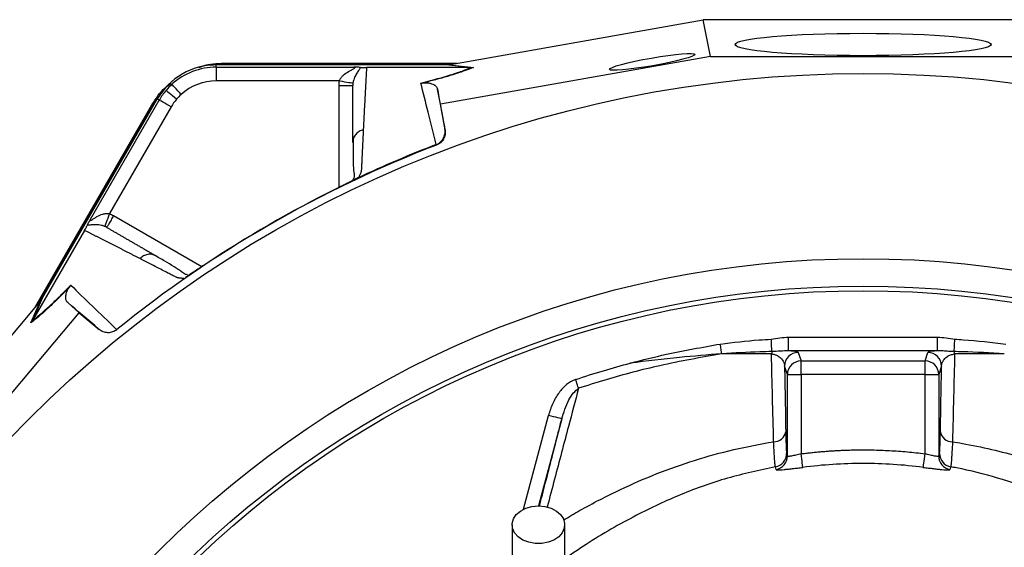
# Model space of a CAD drawing. Header units: millimetres. Extents: x 2425 to 3616, y 1752 to 4000.
# Tile 15 of 18: x 2652 to 3082, y 3770 to 4000. Entities that reach past the tile are written whole.
import ezdxf

# ---------------------------------------------------------------- set-up
doc = ezdxf.new("R2010")
doc.units = ezdxf.units.MM
doc.header["$LTSCALE"] = 2

msp = doc.modelspace()

# ---------------------------------------------------------------- linework, layer by layer
at = {"color": 7, "linetype": 'Continuous', "lineweight": 25}
for p, q in [((2840.13, 3980.86), (2950.76, 4000.44)), ((2953.97, 3984.34), (2950.76, 4000.44)), ((3090.55, 4000.44), (2950.76, 4000.44)), ((2953.97, 3984.34), (2835.81, 3963.42)), ((2953.97, 3984.34), (3087.34, 3984.34)), ((2737.75, 3979.66), (2737.75, 3980.65)), ((2838.37, 3980.65), (2737.75, 3980.65)), ((2737.75, 3979.66), (2797.88, 3979.66)), ((2741.21, 3981.38), (2843.09, 3981.38)), ((2741.21, 3981.38), (2741.21, 3980.96)), ((2741.21, 3980.96), (2840.72, 3980.96)), ((2849.06, 3979.46), (2838.37, 3980.65)), ((2839.52, 3980.75), (2850.22, 3979.56)), ((2849.04, 3979.46), (2803.47, 3979.46)), ((2849.04, 3979.46), (2849.06, 3979.46)), ((2791.62, 3973.66), (2737.75, 3973.66)), ((2835.81, 3963.42), (2834.49, 3970.04)), ((2658.65, 3874.89), (2709.58, 3963.12)), ((2660.19, 3876.73), (2709.95, 3962.91)), ((2711.95, 3965.75), (2661.64, 3878.61)), ((2682.74, 3913.19), (2712.8, 3965.26)), ((2709.58, 3963.12), (2709.95, 3962.91)), ((2712.8, 3965.26), (2711.95, 3965.75)), ((2837.79, 3952.22), (2835.81, 3963.42)), ((2718, 3962.26), (2691.06, 3915.61)), ((2837.73, 3952.46), (2837.79, 3952.22)), ((2797.62, 3947.64), (2797.47, 3946.76)), ((2834.04, 3945.57), (2833.97, 3945.84)), ((2798.94, 3930.87), (2798.79, 3930.79)), ((2680.12, 3908.25), (2657.34, 3868.78)), ((2711.44, 3897.09), (2710.6, 3897.4)), ((2724.61, 3887.96), (2724.46, 3887.87)), ((2660.58, 3877.19), (2588.31, 3791.18)), ((2656.66, 3867.8), (2660.98, 3877.67)), ((2661.64, 3878.61), (2657.32, 3868.76)), ((2677.84, 3872.22), (2672.77, 3876.67)), ((2600.64, 3780.35), (2677.84, 3872.22)), ((2677.84, 3872.22), (2686.55, 3864.9)), ((2686.55, 3864.9), (2686.37, 3865.07)), ((2693.98, 3865.02), (2694.18, 3864.82)), ((2988.1, 3855.59), (2988.1, 3861.58)), ((2988.1, 3861.58), (3053.2, 3861.58)), ((3053.2, 3855.59), (3053.2, 3861.58)), ((3053.2, 3855.59), (2988.1, 3855.59)), ((2992.31, 3854.87), (2993.55, 3851.15)), ((3047.76, 3851.15), (3049, 3854.87)), ((2993.55, 3845.16), (2993.55, 3851.15)), ((2993.55, 3851.15), (3047.76, 3851.15)), ((3047.76, 3845.16), (3047.76, 3851.15)), ((2987.55, 3845.16), (2986.31, 3848.88)), ((3054.99, 3848.88), (3053.76, 3845.16)), ((2987.55, 3809.52), (2987.55, 3845.16)), ((2987.55, 3845.16), (2993.55, 3845.16)), ((2993.55, 3845.16), (2993.55, 3810.52)), ((3047.76, 3845.16), (2993.55, 3845.16)), ((3047.76, 3810.52), (3047.76, 3845.16)), ((3047.76, 3845.16), (3053.76, 3845.16)), ((3053.76, 3845.16), (3053.76, 3809.52)), ((2987.21, 3810.72), (2987.55, 3809.52))]:
    msp.add_line(p, q, dxfattribs=at)
at = {"color": 8, "linetype": 'Continuous', "lineweight": 25}
for p, q in [((2791.47, 3927.07), (2791.47, 3971.69)), ((2692.85, 3914.75), (2731.48, 3892.45)), ((2872.06, 3786.24), (2883.07, 3827.34)), ((2888.86, 3825.79), (2878.67, 3787.73))]:
    msp.add_line(p, q, dxfattribs=at)
at = {"color": 7, "linetype": 'Continuous', "lineweight": 25, "flags": 128}
for points in [[(2736.15, 3980.6), (2736.5, 3980.65), (2741.21, 3980.96)], [(2722.39, 3967.72), (2721.62, 3968.57), (2720.88, 3969.38), (2720.19, 3970.14), (2719.59, 3970.8), (2719.08, 3971.35), (2718.7, 3971.77), (2718.46, 3972.04), (2718.36, 3972.15)], [(2791.62, 3973.66), (2792.75, 3973.49), (2793.83, 3973.32), (2794.84, 3973.16), (2795.72, 3973.02), (2796.46, 3972.91), (2797.02, 3972.82), (2797.39, 3972.76), (2797.54, 3972.74)], [(2709.95, 3962.91), (2712.57, 3966.83), (2712.79, 3967.12)], [(2720.36, 3965.61), (2719.48, 3966.35), (2718.64, 3967.06), (2717.86, 3967.72), (2717.18, 3968.3), (2716.61, 3968.79), (2716.18, 3969.15), (2715.9, 3969.39), (2715.78, 3969.49)], [(2718, 3962.26), (2717.01, 3962.83), (2716.05, 3963.38), (2715.17, 3963.89), (2714.39, 3964.34), (2713.74, 3964.72), (2713.25, 3965), (2712.93, 3965.18), (2712.8, 3965.26)], [(2691.06, 3915.61), (2690.65, 3914.55), (2690.26, 3913.52), (2689.89, 3912.57), (2689.57, 3911.73), (2689.3, 3911.04), (2689.09, 3910.51), (2688.96, 3910.16), (2688.9, 3910.02)], [(2980.78, 3855.24), (2980.76, 3855.66), (2980.73, 3856.17), (2980.7, 3856.77), (2980.67, 3857.45), (2980.63, 3858.19), (2980.59, 3858.98), (2980.55, 3859.81), (2980.51, 3860.65)], [(3060.52, 3855.24), (3060.54, 3855.66), (3060.57, 3856.17), (3060.6, 3856.77), (3060.63, 3857.45), (3060.67, 3858.19), (3060.71, 3858.98), (3060.75, 3859.81), (3060.8, 3860.65)], [(2958.87, 3854.27), (2958.8, 3854.7), (2958.73, 3855.17), (2958.65, 3855.68), (2958.56, 3856.21), (2958.47, 3856.77), (2958.38, 3857.35), (2958.29, 3857.94), (2958.19, 3858.53)], [(2896.2, 3839.19), (2896.06, 3839.6), (2895.92, 3840.03), (2895.76, 3840.49), (2895.6, 3840.97), (2895.44, 3841.47), (2895.26, 3841.99), (2895.09, 3842.51), (2894.91, 3843.04)], [(2888.86, 3825.79), (2888.74, 3825.82), (2888.39, 3825.91), (2887.85, 3826.06), (2887.13, 3826.25), (2886.26, 3826.48), (2885.26, 3826.75), (2884.19, 3827.04), (2883.07, 3827.34)], [(2994.31, 3804.59), (2994.28, 3804.77), (2994.23, 3805.16), (2994.16, 3805.74), (2994.07, 3806.48), (2993.95, 3807.36), (2993.83, 3808.35), (2993.69, 3809.42), (2993.55, 3810.52)], [(3047, 3804.59), (3047.02, 3804.77), (3047.07, 3805.16), (3047.14, 3805.74), (3047.24, 3806.48), (3047.35, 3807.36), (3047.48, 3808.35), (3047.61, 3809.42), (3047.76, 3810.52)], [(2878.65, 3787.73), (2881.51, 3787.47), (2884.19, 3786.71), (2886.52, 3785.49), (2888.36, 3783.9), (2889.59, 3782.02), (2890.13, 3779.99), (2889.95, 3777.92), (2889.06, 3775.96), (2887.51, 3774.21), (2885.41, 3772.79), (2882.89, 3771.79), (2880.09, 3771.28), (2877.21, 3771.28), (2874.42, 3771.79), (2871.89, 3772.79), (2869.79, 3774.21), (2868.25, 3775.96), (2867.36, 3777.92), (2867.18, 3779.99), (2867.72, 3782.02), (2868.94, 3783.9), (2870.78, 3785.49), (2873.11, 3786.71), (2875.79, 3787.47), (2878.65, 3787.73)]]:
    msp.add_lwpolyline(points, dxfattribs=at)
at = {"color": 7, "linetype": 'Continuous', "lineweight": 25}
for radius in [516.02, 435.02, 423, 421]:
    msp.add_circle((3020.65, 3460.86), radius, dxfattribs=at)
for centre, radius, start, end in [((2737.75, 3950.86), 29.79, 90, 150), ((2737.75, 3950.86), 28.81, 90, 132.3248), ((2737.75, 3950.86), 28.81, 132.3248, 139.6989), ((2737.75, 3950.86), 22.81, 90, 132.3248), ((2737.75, 3950.86), 28.81, 139.6989, 150), ((2737.75, 3950.86), 22.81, 132.3248, 139.6989), ((2737.75, 3950.86), 22.81, 139.6989, 150), ((3020.65, 3460.86), 519.4, 111.0565, 128.9435), ((2990.18, 3853.03), 9.65, 166.7905, 173.1869), ((2992.31, 3848.87), 6, 90.0264, 179.9039), ((3048.99, 3848.87), 6, 0.0963, 89.9735), ((3051.13, 3853.04), 9.65, 6.8129, 13.2124), ((2993.55, 3845.15), 6, 90.0261, 179.9039), ((3047.75, 3845.15), 6, 0.0961, 89.9739), ((2981.7, 3821.02), 5.23, 268.3218, 349.7583), ((3059.61, 3821.02), 5.23, 190.2398, 271.6729), ((2981.21, 3810.73), 6, 280.4624, 359.9019), ((2981.55, 3809.54), 6, 280.4469, 359.8715), ((3059.75, 3809.54), 6, 180.1285, 259.5531), ((3060.09, 3810.73), 6, 180.0982, 259.5371)]:
    msp.add_arc(centre, radius, start, end, dxfattribs=at)
for centre, major_axis, ratio in [((3020.65, 3989.59), (56, 0), 0.087489), ((2928.4, 3981.99), (18.71, 3.31), 0.089192)]:
    msp.add_ellipse(centre, major_axis=major_axis, ratio=ratio, dxfattribs=at)
for centre, major_axis, start_param, end_param in [((2837.06, 3980.86), (34.03, 5.98), 4.781806, 4.800012), ((2662.11, 3879.85), (22.19, 26.48), 4.624766, 4.642972)]:
    msp.add_ellipse(centre, major_axis=major_axis, ratio=0.015428, start_param=start_param, end_param=end_param, dxfattribs=at)
for points, knots in [([(2730.16, 3979.47), (2730.69, 3979.7), (2734.14, 3981.21), (2737.97, 3981.3), (2741.21, 3981.38)], [0, 0, 0, 0, 0.153546, 1, 1, 1, 1]), ([(2737.75, 3979.66), (2737.75, 3979.64), (2737.75, 3979.49), (2737.75, 3978.88), (2737.75, 3978.41), (2737.75, 3977.25), (2737.75, 3976.55), (2737.75, 3975.11), (2737.75, 3974.36), (2737.75, 3973.66)], [0, 0, 0, 0, 0.25, 0.25, 0.5, 0.5, 0.75, 0.75, 1, 1, 1, 1]), ([(2791.62, 3973.66), (2791.62, 3973.68), (2791.63, 3973.69), (2791.64, 3973.72), (2791.65, 3973.77), (2791.69, 3973.87), (2791.72, 3973.96), (2791.8, 3974.14), (2791.85, 3974.25), (2792.02, 3974.58), (2792.16, 3974.79), (2792.59, 3975.4), (2792.93, 3975.76), (2793.97, 3976.75), (2794.75, 3977.28), (2795.92, 3977.98), (2796.3, 3978.2), (2797.07, 3978.6), (2797.44, 3978.79), (2797.93, 3979.06), (2798.09, 3979.14), (2798.33, 3979.31), (2798.42, 3979.39), (2798.45, 3979.52), (2798.39, 3979.57), (2798.18, 3979.64), (2798.04, 3979.65), (2797.88, 3979.66)], [0, 0, 0, 0, 0.003906, 0.003906, 0.007812, 0.015625, 0.03125, 0.03125, 0.0625, 0.0625, 0.125, 0.125, 0.25, 0.25, 0.5, 0.5, 0.625, 0.625, 0.75, 0.75, 0.8125, 0.8125, 0.875, 0.875, 0.9375, 0.9375, 1, 1, 1, 1]), ([(2800.83, 3979.56), (2800.7, 3979.25), (2800.45, 3978.89), (2799.89, 3978.06), (2799.56, 3977.6), (2798.91, 3976.54), (2798.58, 3975.93), (2798.12, 3974.87), (2797.98, 3974.49), (2797.72, 3973.67), (2797.61, 3973.22), (2797.54, 3972.74)], [0, 0, 0, 0, 0.25, 0.25, 0.5, 0.5, 0.75, 0.75, 0.875, 0.875, 1, 1, 1, 1]), ([(2800.83, 3979.56), (2800.69, 3979.57), (2800.52, 3979.58), (2800.12, 3979.6), (2799.89, 3979.61), (2799.38, 3979.63), (2799.1, 3979.63), (2798.51, 3979.65), (2798.19, 3979.66), (2797.88, 3979.66)], [0, 0, 0, 0, 0.25, 0.25, 0.5, 0.5, 0.75, 0.75, 1, 1, 1, 1]), ([(2800.83, 3979.56), (2800.93, 3979.55), (2801.26, 3979.52), (2801.8, 3979.49), (2802.54, 3979.47), (2803.03, 3979.46), (2803.34, 3979.46), (2803.43, 3979.46)], [0, 0, 0, 0, 0.171794, 0.597025, 0.766213, 0.937358, 1, 1, 1, 1]), ([(2850.22, 3979.56), (2849.7, 3979.35), (2847.74, 3978.56), (2844.15, 3977.27), (2839, 3975.67), (2833.96, 3974.23), (2830.08, 3973.24), (2828.22, 3972.77)], [0, 0, 0, 0, 0.106677, 0.403092, 0.607771, 0.812344, 1, 1, 1, 1]), ([(2803.47, 3979.46), (2803.44, 3979.02), (2803.39, 3978.16), (2803.32, 3976.83), (2803.25, 3975.5), (2803.18, 3974.15), (2803.1, 3972.79), (2803.03, 3971.41), (2802.95, 3970.02), (2802.88, 3968.62), (2802.8, 3967.21), (2802.73, 3965.78), (2802.65, 3964.33), (2802.58, 3962.87), (2802.5, 3961.4), (2802.42, 3959.92), (2802.34, 3958.42), (2802.27, 3956.9), (2802.19, 3955.37), (2802.11, 3953.83), (2802.06, 3952.79), (2802.03, 3952.26)], [0, 0, 0, 0, 0.055211, 0.110128, 0.164753, 0.219086, 0.273129, 0.326884, 0.38035, 0.43353, 0.486425, 0.539036, 0.591365, 0.643413, 0.695181, 0.746671, 0.797884, 0.848822, 0.899487, 0.949879, 1, 1, 1, 1]), ([(2827.22, 3972.72), (2830.11, 3973.46), (2836, 3974.97), (2842.65, 3977.03), (2846.71, 3978.5), (2848.58, 3979.27), (2849.04, 3979.46)], [0, 0, 0, 0, 0.297915, 0.606786, 0.903165, 1, 1, 1, 1]), ([(2709.58, 3963.12), (2711.3, 3965.86), (2713.58, 3969.5), (2717.03, 3971.98), (2717.88, 3972.59)], [0, 0, 0, 0, 0.752145, 1, 1, 1, 1]), ([(2791.47, 3971.69), (2792.25, 3971.69), (2793.04, 3971.69), (2794.49, 3971.69), (2795.15, 3971.69), (2796.26, 3971.69), (2796.71, 3971.69), (2797.31, 3971.69), (2797.47, 3971.69), (2797.47, 3971.69)], [0, 0, 0, 0, 0.25, 0.25, 0.5, 0.5, 0.75, 0.75, 1, 1, 1, 1]), ([(2797.47, 3946.76), (2797.47, 3947.26), (2797.47, 3948.25), (2797.47, 3949.71), (2797.47, 3951.17), (2797.47, 3952.61), (2797.47, 3954.04), (2797.47, 3955.47), (2797.47, 3956.88), (2797.47, 3958.28), (2797.47, 3959.67), (2797.47, 3961.05), (2797.47, 3962.42), (2797.47, 3963.77), (2797.47, 3965.12), (2797.47, 3966.46), (2797.47, 3967.78), (2797.47, 3969.1), (2797.47, 3970.4), (2797.47, 3971.26), (2797.47, 3971.69)], [0, 0, 0, 0, 0.0526354, 0.1056085, 0.1589205, 0.2125726, 0.2665659, 0.3209015, 0.3755805, 0.4306039, 0.4859727, 0.541688, 0.5977508, 0.6541621, 0.7109228, 0.7680338, 0.8254961, 0.8833107, 0.9414784, 1, 1, 1, 1]), ([(2827.22, 3972.72), (2827.23, 3972.72), (2827.56, 3972.71), (2827.9, 3972.74), (2828.22, 3972.77)], [0, 0, 0, 0, 0.022143, 1, 1, 1, 1]), ([(2833.94, 3945.83), (2832.72, 3950.75), (2831.55, 3955.44), (2829.31, 3964.38), (2828.24, 3968.65), (2827.22, 3972.72)], [0, 0, 0, 0, 0.5, 0.5, 1, 1, 1, 1]), ([(2828.22, 3972.77), (2828.39, 3972.79), (2828.97, 3972.85), (2829.79, 3972.85), (2830.68, 3972.78), (2832.05, 3972.44), (2833.44, 3971.82), (2834.19, 3970.91), (2834.4, 3970.29), (2834.49, 3970.04)], [0, 0, 0, 0, 0.014356, 0.049627, 0.124372, 0.19944, 0.496383, 0.793753, 1, 1, 1, 1]), ([(2834.49, 3970.04), (2834.57, 3969.58), (2835.37, 3965.26), (2836.44, 3959.48), (2837.49, 3953.8), (2837.73, 3952.46)], [0, 0, 0, 0, 0.082091, 0.78432, 1, 1, 1, 1]), ([(2802.03, 3952.26), (2802.01, 3951.78), (2801.96, 3950.8), (2801.89, 3949.32), (2801.81, 3947.82), (2801.74, 3946.31), (2801.65, 3944.32), (2801.53, 3941.84), (2801.42, 3939.32), (2801.32, 3937.27), (2801.27, 3936.04), (2801.22, 3935.14), (2801.17, 3934.62), (2801.1, 3934.16), (2800.99, 3933.69), (2800.81, 3933.17), (2800.56, 3932.58), (2800.26, 3931.96), (2800.01, 3931.52), (2799.89, 3931.31)], [0, 0, 0, 0, 0.077777, 0.1552, 0.232272, 0.308995, 0.385372, 0.530526, 0.674474, 0.747423, 0.819615, 0.846383, 0.869761, 0.889755, 0.906383, 0.929523, 0.9528, 0.976272, 1, 1, 1, 1]), ([(2833.97, 3945.84), (2834.63, 3946.1), (2835.22, 3946.45), (2836.27, 3947.36), (2836.71, 3947.89), (2837.22, 3948.8), (2837.36, 3949.11), (2837.59, 3949.75), (2837.68, 3950.09), (2837.8, 3950.76), (2837.83, 3951.1), (2837.82, 3951.78), (2837.79, 3952.13), (2837.73, 3952.46)], [0, 0, 0, 0, 0.25, 0.25, 0.5, 0.5, 0.625, 0.625, 0.75, 0.75, 0.875, 0.875, 1, 1, 1, 1]), ([(2837.79, 3952.22), (2837.91, 3951.53), (2837.91, 3950.85), (2837.68, 3949.47), (2837.45, 3948.82), (2836.94, 3947.92), (2836.74, 3947.63), (2836.31, 3947.1), (2836.06, 3946.85), (2835.28, 3946.17), (2834.69, 3945.82), (2834.04, 3945.57)], [0, 0, 0, 0, 0.25, 0.25, 0.5, 0.5, 0.625, 0.625, 0.75, 0.75, 1, 1, 1, 1]), ([(2797.54, 3947.66), (2797.59, 3944.27), (2797.66, 3939.46), (2797.7, 3934.25), (2798.34, 3932.01), (2797.61, 3930.56), (2797.35, 3930.04)], [0, 0, 0, 0, 0.5782644, 0.8193992, 0.9352377, 1, 1, 1, 1]), ([(2798.79, 3930.79), (2798.71, 3930.75), (2798.55, 3930.66), (2798.28, 3930.52), (2798.01, 3930.38), (2797.73, 3930.23), (2797.43, 3930.07), (2797.11, 3929.91), (2796.79, 3929.75), (2796.45, 3929.57), (2796.1, 3929.39), (2795.74, 3929.21), (2795.36, 3929.02), (2794.97, 3928.82), (2794.44, 3928.56), (2793.78, 3928.23), (2792.97, 3927.82), (2792.13, 3927.41), (2791.29, 3926.98), (2790.71, 3926.7), (2790.42, 3926.56)], [0, 0, 0, 0, 0.044249, 0.088103, 0.131644, 0.174955, 0.21812, 0.261226, 0.304357, 0.347601, 0.391041, 0.434763, 0.478847, 0.523375, 0.568424, 0.654803, 0.740537, 0.826241, 0.912528, 1, 1, 1, 1]), ([(2799.89, 3931.31), (2799.82, 3931.28), (2799.68, 3931.21), (2799.48, 3931.12), (2799.29, 3931.03), (2799.11, 3930.95), (2799, 3930.9), (2798.94, 3930.87)], [0, 0, 0, 0, 0.212576, 0.416535, 0.614103, 0.807726, 1, 1, 1, 1]), ([(2682.74, 3913.19), (2682.67, 3913.04), (2682.61, 3912.91), (2682.56, 3912.7), (2682.58, 3912.62), (2682.71, 3912.58), (2682.82, 3912.62), (2683.08, 3912.74), (2683.23, 3912.83), (2683.71, 3913.13), (2684.06, 3913.36), (2684.79, 3913.82), (2685.17, 3914.05), (2686.36, 3914.7), (2687.21, 3915.11), (2688.59, 3915.52), (2689.08, 3915.63), (2689.81, 3915.7), (2690.06, 3915.71), (2690.56, 3915.69), (2690.82, 3915.66), (2691.06, 3915.61)], [0, 0, 0, 0, 0.0625, 0.0625, 0.125, 0.125, 0.1875, 0.1875, 0.25, 0.25, 0.375, 0.375, 0.5, 0.5, 0.75, 0.75, 0.875, 0.875, 0.9375, 0.9375, 1, 1, 1, 1]), ([(2681.35, 3910.57), (2681.42, 3910.71), (2681.49, 3910.86), (2681.67, 3911.21), (2681.78, 3911.42), (2682.02, 3911.87), (2682.15, 3912.11), (2682.43, 3912.63), (2682.59, 3912.91), (2682.74, 3913.19)], [0, 0, 0, 0, 0.25, 0.25, 0.5, 0.5, 0.75, 0.75, 1, 1, 1, 1]), ([(2688.9, 3910.02), (2688.45, 3910.2), (2688.02, 3910.32), (2687.17, 3910.52), (2686.77, 3910.58), (2685.62, 3910.72), (2684.93, 3910.73), (2683.68, 3910.7), (2683.12, 3910.65), (2682.12, 3910.57), (2681.69, 3910.54), (2681.35, 3910.57)], [0, 0, 0, 0, 0.125, 0.125, 0.25, 0.25, 0.5, 0.5, 0.75, 0.75, 1, 1, 1, 1]), ([(2692.85, 3914.75), (2692.46, 3914.07), (2692.07, 3913.39), (2691.34, 3912.14), (2691.01, 3911.56), (2690.45, 3910.6), (2690.23, 3910.21), (2689.93, 3909.69), (2689.85, 3909.56), (2689.85, 3909.56)], [0, 0, 0, 0, 0.25, 0.25, 0.5, 0.5, 0.75, 0.75, 1, 1, 1, 1]), ([(2680.12, 3908.25), (2680.29, 3908.54), (2680.45, 3908.83), (2680.71, 3909.31), (2680.82, 3909.51), (2681.01, 3909.87), (2681.09, 3910.03), (2681.23, 3910.32), (2681.29, 3910.45), (2681.35, 3910.57)], [0, 0, 0, 0, 0.25, 0.25, 0.5, 0.5, 0.75, 0.75, 1, 1, 1, 1]), ([(2704.39, 3895.89), (2703.97, 3896.1), (2703.13, 3896.54), (2701.88, 3897.17), (2700.65, 3897.81), (2699.42, 3898.43), (2698.2, 3899.05), (2697, 3899.67), (2695.8, 3900.28), (2694.62, 3900.88), (2693.45, 3901.48), (2692.28, 3902.07), (2691.13, 3902.66), (2689.98, 3903.24), (2688.85, 3903.82), (2687.72, 3904.39), (2686.61, 3904.96), (2685.5, 3905.52), (2684.4, 3906.07), (2683.32, 3906.63), (2682.24, 3907.17), (2681.17, 3907.71), (2680.47, 3908.07), (2680.12, 3908.25)], [0, 0, 0, 0, 0.045336, 0.090894, 0.136674, 0.182678, 0.228907, 0.275362, 0.322044, 0.368954, 0.416093, 0.463462, 0.511063, 0.558896, 0.606962, 0.655262, 0.703798, 0.752569, 0.801578, 0.850824, 0.900309, 0.950034, 1, 1, 1, 1]), ([(2689.85, 3909.56), (2690.25, 3909.33), (2691.03, 3908.88), (2692.23, 3908.18), (2693.44, 3907.49), (2694.65, 3906.79), (2695.88, 3906.08), (2697.12, 3905.36), (2698.37, 3904.64), (2699.63, 3903.91), (2700.9, 3903.18), (2702.18, 3902.44), (2703.47, 3901.7), (2704.77, 3900.95), (2706.08, 3900.19), (2707.4, 3899.42), (2708.73, 3898.66), (2710.08, 3897.88), (2710.98, 3897.36), (2711.44, 3897.09)], [0, 0, 0, 0, 0.061953, 0.123509, 0.18467, 0.245435, 0.305808, 0.365787, 0.425376, 0.484574, 0.543383, 0.601804, 0.659839, 0.717488, 0.774754, 0.831636, 0.888137, 0.944258, 1, 1, 1, 1]), ([(2723.61, 3887.27), (2723.47, 3887.27), (2723.19, 3887.27), (2722.78, 3887.28), (2722.39, 3887.3), (2722.01, 3887.34), (2721.65, 3887.39), (2721.31, 3887.45), (2720.99, 3887.52), (2720.68, 3887.6), (2720.3, 3887.72), (2719.83, 3887.92), (2719.18, 3888.25), (2718.4, 3888.66), (2717.51, 3889.12), (2716.05, 3889.88), (2714.04, 3890.92), (2711.55, 3892.21), (2709.11, 3893.47), (2706.72, 3894.69), (2705.17, 3895.49), (2704.39, 3895.89)], [0, 0, 0, 0, 0.0134228, 0.0267382, 0.0399565, 0.0530881, 0.0661437, 0.0791341, 0.0920702, 0.1049632, 0.1178244, 0.141662, 0.1728313, 0.2170572, 0.2634911, 0.3121266, 0.4491557, 0.58733, 0.7237611, 0.8613131, 1, 1, 1, 1]), ([(2725.17, 3888.83), (2724.89, 3888.88), (2723.71, 3889.11), (2722.63, 3890.15), (2720.99, 3891.22), (2718.57, 3892.8), (2715.11, 3894.88), (2712.18, 3896.58), (2710.63, 3897.48)], [0, 0, 0, 0, 0.0384065, 0.1575868, 0.2772604, 0.4055065, 0.6863698, 1, 1, 1, 1]), ([(2732.46, 3893.09), (2732.32, 3893), (2732.05, 3892.82), (2731.66, 3892.56), (2731.26, 3892.29), (2730.87, 3892.03), (2730.48, 3891.78), (2730.1, 3891.52), (2729.71, 3891.27), (2729.34, 3891.02), (2728.97, 3890.78), (2728.48, 3890.46), (2727.91, 3890.08), (2727.26, 3889.66), (2726.64, 3889.26), (2726.07, 3888.89), (2725.54, 3888.55), (2725.05, 3888.24), (2724.76, 3888.05), (2724.61, 3887.96)], [0, 0, 0, 0, 0.043919, 0.087472, 0.13073, 0.173768, 0.216664, 0.259492, 0.30233, 0.345255, 0.388344, 0.431671, 0.51489, 0.596546, 0.677156, 0.757259, 0.837405, 0.91814, 1, 1, 1, 1]), ([(2732.46, 3893.1), (2731.7, 3892.59), (2730.15, 3891.56), (2727.97, 3890.12), (2726.25, 3889), (2725.58, 3888.59), (2725.35, 3888.45)], [0, 0, 0, 0, 0.272037, 0.551472, 0.845023, 1, 1, 1, 1]), ([(2673.54, 3883.46), (2672.62, 3882.52), (2671.74, 3881.61), (2670.01, 3879.86), (2669.17, 3879.02), (2666.74, 3876.64), (2665.24, 3875.21), (2663.14, 3873.28), (2662.47, 3872.67), (2661.18, 3871.53), (2660.56, 3870.99), (2658.77, 3869.47), (2657.67, 3868.59), (2656.66, 3867.8)], [0, 0, 0, 0, 0.125, 0.125, 0.25, 0.25, 0.5, 0.5, 0.625, 0.625, 0.75, 0.75, 1, 1, 1, 1]), ([(2657.34, 3868.78), (2658.34, 3869.54), (2659.43, 3870.41), (2661.2, 3871.91), (2661.82, 3872.44), (2663.11, 3873.58), (2663.78, 3874.19), (2665.86, 3876.1), (2667.35, 3877.52), (2670.54, 3880.67), (2672.25, 3882.4), (2674.08, 3884.3)], [0, 0, 0, 0, 0.25, 0.25, 0.375, 0.375, 0.5, 0.5, 0.75, 0.75, 1, 1, 1, 1]), ([(2672.77, 3876.67), (2672.53, 3876.88), (2672.33, 3877.15), (2672.04, 3877.8), (2671.94, 3878.17), (2671.88, 3878.85), (2671.87, 3879.09), (2671.9, 3879.63), (2671.94, 3879.92), (2672.05, 3880.41), (2672.09, 3880.59), (2672.2, 3880.97), (2672.27, 3881.17), (2672.45, 3881.63), (2672.56, 3881.88), (2672.8, 3882.34), (2672.89, 3882.51), (2673.08, 3882.8), (2673.14, 3882.91), (2673.31, 3883.16), (2673.41, 3883.3), (2673.54, 3883.46)], [0, 0, 0, 0, 0.25, 0.25, 0.5, 0.5, 0.625, 0.625, 0.75, 0.75, 0.8125, 0.8125, 0.875, 0.875, 0.9375, 0.9375, 0.96875, 0.96875, 0.984375, 0.984375, 1, 1, 1, 1]), ([(2674.08, 3884.3), (2677.1, 3881.39), (2680.25, 3878.33), (2686.88, 3871.91), (2690.35, 3868.55), (2694.01, 3865.04)], [0, 0, 0, 0, 0.5, 0.5, 1, 1, 1, 1]), ([(2694.18, 3864.82), (2693.64, 3864.39), (2693.04, 3864.05), (2691.73, 3863.6), (2691.04, 3863.48), (2690, 3863.5), (2689.66, 3863.53), (2688.99, 3863.65), (2688.65, 3863.75), (2687.67, 3864.11), (2687.08, 3864.45), (2686.55, 3864.9)], [0, 0, 0, 0, 0.25, 0.25, 0.5, 0.5, 0.625, 0.625, 0.75, 0.75, 1, 1, 1, 1]), ([(2958.19, 3858.53), (2963.86, 3859.24), (2971.28, 3860.16), (2978.74, 3860.55), (2980.51, 3860.65)], [0, 0, 0, 0, 0.76355, 1, 1, 1, 1]), ([(2980.51, 3860.65), (2981.77, 3860.86), (2984.29, 3861.3), (2986.83, 3861.49), (2988.1, 3861.58)], [0, 0, 0, 0, 0.501177, 1, 1, 1, 1]), ([(3053.2, 3861.58), (3054.47, 3861.49), (3057.02, 3861.3), (3059.53, 3860.86), (3060.8, 3860.65)], [0, 0, 0, 0, 0.497982, 1, 1, 1, 1]), ([(3060.8, 3860.65), (3062.01, 3860.58), (3069.48, 3860.19), (3076.9, 3859.29), (3083.12, 3858.53)], [0, 0, 0, 0, 0.162937, 1, 1, 1, 1]), ([(2918.83, 3850.19), (2918.87, 3850.2), (2924.1, 3851.59), (2937.13, 3854.81), (2950.31, 3857.14), (2958.19, 3858.53)], [0, 0, 0, 0, 0.002902, 0.4034, 1, 1, 1, 1]), ([(2980.78, 3855.24), (2979.04, 3855.2), (2971.73, 3855.03), (2964.43, 3854.6), (2958.87, 3854.27)], [0, 0, 0, 0, 0.237772, 1, 1, 1, 1]), ([(2988.1, 3855.59), (2986.91, 3855.53), (2984.53, 3855.42), (2982.03, 3855.3), (2980.78, 3855.24)], [0, 0, 0, 0, 0.49904, 1, 1, 1, 1]), ([(2992.31, 3854.87), (2992.25, 3854.93), (2992.12, 3855.06), (2991.29, 3855.26), (2990, 3855.44), (2988.69, 3855.54), (2988.1, 3855.59)], [0, 0, 0, 0, 0.241363, 0.507947, 0.781172, 1, 1, 1, 1]), ([(3053.2, 3855.59), (3052.3, 3855.51), (3050.59, 3855.36), (3049.31, 3855.12), (3049.1, 3854.96), (3049, 3854.87)], [0, 0, 0, 0, 0.3575636, 0.6735949, 1, 1, 1, 1]), ([(3060.52, 3855.24), (3059.7, 3855.26), (3058.03, 3855.3), (3055.65, 3855.53), (3054.02, 3855.57), (3053.2, 3855.59)], [0, 0, 0, 0, 0.325335, 0.659459, 1, 1, 1, 1]), ([(3082.44, 3854.27), (3076.33, 3854.62), (3069.04, 3855.04), (3061.72, 3855.21), (3060.52, 3855.24)], [0, 0, 0, 0, 0.83609, 1, 1, 1, 1]), ([(2958.87, 3854.27), (2949.82, 3852.66), (2932.77, 3849.64), (2911.94, 3844.18), (2900.2, 3840.46), (2896.2, 3839.19)], [0, 0, 0, 0, 0.42754, 0.804707, 1, 1, 1, 1]), ([(2958.87, 3854.27), (2952.72, 3853.77), (2939.36, 3852.68), (2926.02, 3851.06), (2918.83, 3850.19)], [0, 0, 0, 0, 0.460906, 1, 1, 1, 1]), ([(2980.59, 3854.18), (2976.62, 3854.19), (2969.36, 3854.22), (2962.14, 3854.25), (2958.87, 3854.27)], [0, 0, 0, 0, 0.546931, 1, 1, 1, 1]), ([(2981.54, 3815.8), (2981.37, 3822.33), (2981.04, 3835.16), (2980.74, 3847.92), (2980.59, 3854.18)], [0, 0, 0, 0, 0.50918, 1, 1, 1, 1]), ([(2980.59, 3854.18), (2980.93, 3854.14), (2981.51, 3854.07), (2982.52, 3853.78), (2983.87, 3853.14), (2985.37, 3851.79), (2986.15, 3850.28), (2986.27, 3849.22), (2986.31, 3848.88)], [0, 0, 0, 0, 0.062871, 0.105693, 0.228992, 0.457722, 0.829414, 1, 1, 1, 1]), ([(3054.99, 3848.88), (3055.02, 3849.37), (3055.12, 3849.87), (3055.39, 3850.6), (3055.5, 3850.84), (3055.77, 3851.32), (3055.93, 3851.57), (3056.31, 3852.04), (3056.52, 3852.28), (3057.03, 3852.74), (3057.32, 3852.97), (3057.84, 3853.29), (3058.02, 3853.4), (3058.43, 3853.6), (3058.66, 3853.7), (3059.15, 3853.88), (3059.42, 3853.96), (3060.03, 3854.1), (3060.36, 3854.15), (3060.71, 3854.18)], [0, 0, 0, 0, 0.25, 0.25, 0.375, 0.375, 0.5, 0.5, 0.625, 0.625, 0.75, 0.75, 0.8125, 0.8125, 0.875, 0.875, 0.9375, 0.9375, 1, 1, 1, 1]), ([(3060.71, 3854.18), (3060.56, 3847.92), (3060.26, 3835.16), (3059.93, 3822.33), (3059.76, 3815.8)], [0, 0, 0, 0, 0.490815, 1, 1, 1, 1]), ([(2894.91, 3843.04), (2898.95, 3844.35), (2906.87, 3846.92), (2914.9, 3849.12), (2918.83, 3850.19)], [0, 0, 0, 0, 0.509875, 1, 1, 1, 1]), ([(2986.31, 3848.88), (2986.37, 3845.82), (2986.54, 3836.25), (2986.72, 3826.64), (2986.84, 3820.1)], [0, 0, 0, 0, 0.319499, 1, 1, 1, 1]), ([(2894.91, 3843.04), (2894.78, 3842.99), (2893.36, 3842.5), (2890.65, 3840.79), (2887.41, 3837.19), (2884.73, 3832.58), (2883.62, 3829.09), (2883.07, 3827.34)], [0, 0, 0, 0, 0.021234, 0.221404, 0.461278, 0.730345, 1, 1, 1, 1]), ([(2888.86, 3825.79), (2889.77, 3828.6), (2891.04, 3832.58), (2893.71, 3837.09), (2895.43, 3838.54), (2896.2, 3839.19)], [0, 0, 0, 0, 0.5718, 0.808177, 1, 1, 1, 1]), ([(2986.84, 3820.1), (2986.86, 3818.81), (2986.92, 3816.19), (2987.01, 3813.37), (2987.11, 3811.37), (2987.18, 3810.94), (2987.21, 3810.72)], [0, 0, 0, 0, 0.246301, 0.500378, 0.746212, 1, 1, 1, 1]), ([(3054.09, 3810.72), (3054.13, 3810.94), (3054.2, 3811.38), (3054.3, 3813.39), (3054.39, 3816.23), (3054.44, 3818.8), (3054.47, 3820.1)], [0, 0, 0, 0, 0.2509625, 0.5104322, 0.7515592, 1, 1, 1, 1]), ([(2982.3, 3804.83), (2982.26, 3804.97), (2982.21, 3805.31), (2982.1, 3806.38), (2982.04, 3807.11), (2981.91, 3808.99), (2981.84, 3810.11), (2981.73, 3812.05), (2981.69, 3812.74), (2981.62, 3814.21), (2981.58, 3814.99), (2981.54, 3815.8)], [0, 0, 0, 0, 0.25, 0.25, 0.5, 0.5, 0.75, 0.75, 0.875, 0.875, 1, 1, 1, 1]), ([(2993.55, 3810.52), (2994.24, 3810.61), (2995.63, 3810.78), (2997.71, 3811.01), (2999.79, 3811.23), (3001.87, 3811.42), (3003.95, 3811.6), (3006.04, 3811.75), (3008.12, 3811.88), (3010.21, 3812), (3012.3, 3812.09), (3014.38, 3812.16), (3016.47, 3812.21), (3018.56, 3812.24), (3021.25, 3812.26), (3024.53, 3812.23), (3028.41, 3812.12), (3032.29, 3811.94), (3036.16, 3811.7), (3040.03, 3811.38), (3043.9, 3810.99), (3046.47, 3810.68), (3047.76, 3810.52)], [0, 0, 0, 0, 0.038544, 0.07706, 0.115553, 0.154026, 0.192484, 0.230928, 0.269364, 0.307795, 0.346224, 0.384656, 0.423094, 0.461542, 0.500002, 0.571418, 0.642799, 0.714168, 0.785549, 0.856966, 0.928441, 1, 1, 1, 1]), ([(3059.76, 3815.8), (3059.69, 3814.17), (3059.61, 3812.72), (3059.51, 3810.78), (3059.47, 3810.18), (3059.4, 3809.06), (3059.37, 3808.55), (3059.27, 3807.13), (3059.21, 3806.39), (3059.13, 3805.58), (3059.1, 3805.36), (3059.05, 3805.02), (3059.03, 3804.9), (3059, 3804.83)], [0, 0, 0, 0, 0.25, 0.25, 0.375, 0.375, 0.5, 0.5, 0.75, 0.75, 0.875, 0.875, 1, 1, 1, 1]), ([(3059.76, 3815.8), (3061.2, 3815.56), (3071.19, 3813.9), (3089.52, 3809.57), (3111.61, 3801.88), (3130.48, 3793.31), (3146.47, 3784.9), (3156.77, 3778.65), (3161.92, 3775.52)], [0, 0, 0, 0, 0.039622, 0.274793, 0.50996, 0.673205, 0.836641, 1, 1, 1, 1]), ([(2993.55, 3810.52), (2993.16, 3810.42), (2992.79, 3810.33), (2992.04, 3810.14), (2991.67, 3810.05), (2990.95, 3809.88), (2990.61, 3809.8), (2989.97, 3809.66), (2989.66, 3809.6), (2989.1, 3809.49), (2988.84, 3809.45), (2988.4, 3809.39), (2988.2, 3809.38), (2987.73, 3809.37), (2987.56, 3809.42), (2987.55, 3809.52)], [0, 0, 0, 0, 0.125, 0.125, 0.25, 0.25, 0.375, 0.375, 0.5, 0.5, 0.625, 0.625, 0.75, 0.75, 1, 1, 1, 1]), ([(3053.76, 3809.52), (3053.75, 3809.47), (3053.7, 3809.43), (3053.54, 3809.38), (3053.42, 3809.37), (3053.1, 3809.38), (3052.91, 3809.39), (3052.47, 3809.45), (3052.21, 3809.49), (3051.65, 3809.6), (3051.35, 3809.66), (3050.7, 3809.8), (3050.35, 3809.88), (3049.65, 3810.05), (3049.28, 3810.14), (3048.52, 3810.33), (3048.14, 3810.42), (3047.76, 3810.52)], [0, 0, 0, 0, 0.125, 0.125, 0.25, 0.25, 0.375, 0.375, 0.5, 0.5, 0.625, 0.625, 0.75, 0.75, 0.875, 0.875, 1, 1, 1, 1]), ([(2982.64, 3803.64), (2982.65, 3803.59), (2982.74, 3803.55), (2983.05, 3803.49), (2983.28, 3803.48), (2983.72, 3803.48), (2983.89, 3803.49), (2984.25, 3803.5), (2984.45, 3803.51), (2985.08, 3803.55), (2985.56, 3803.59), (2986.63, 3803.69), (2987.23, 3803.75), (2988.49, 3803.88), (2989.16, 3803.96), (2990.21, 3804.08), (2990.58, 3804.12), (2991.3, 3804.21), (2991.67, 3804.26), (2992.79, 3804.39), (2993.54, 3804.49), (2994.31, 3804.59)], [0, 0, 0, 0, 0.125, 0.125, 0.25, 0.25, 0.3125, 0.3125, 0.375, 0.375, 0.5, 0.5, 0.625, 0.625, 0.75, 0.75, 0.8125, 0.8125, 0.875, 0.875, 1, 1, 1, 1]), ([(3047, 3804.59), (3038.25, 3805.71), (3029.47, 3806.27), (3011.84, 3806.27), (3003.05, 3805.71), (2994.31, 3804.59)], [0, 0, 0, 0, 0.5, 0.5, 1, 1, 1, 1]), ([(3047, 3804.59), (3047.76, 3804.49), (3048.52, 3804.39), (3050.02, 3804.21), (3050.76, 3804.12), (3051.8, 3804), (3052.14, 3803.96), (3052.81, 3803.88), (3053.14, 3803.85), (3054.09, 3803.74), (3054.68, 3803.69), (3055.75, 3803.59), (3056.24, 3803.55), (3057.08, 3803.5), (3057.44, 3803.48), (3057.88, 3803.48), (3058.01, 3803.49), (3058.24, 3803.5), (3058.33, 3803.51), (3058.57, 3803.55), (3058.65, 3803.59), (3058.67, 3803.64)], [0, 0, 0, 0, 0.125, 0.125, 0.25, 0.25, 0.3125, 0.3125, 0.375, 0.375, 0.5, 0.5, 0.625, 0.625, 0.75, 0.75, 0.8125, 0.8125, 0.875, 0.875, 1, 1, 1, 1]), ([(3059, 3804.83), (3058.93, 3804.6), (3058.82, 3804.23), (3058.71, 3803.8), (3058.67, 3803.64)], [0, 0, 0, 0, 0.622513, 1, 1, 1, 1]), ([(2867.15, 3779.47), (2867.15, 3774.23), (2867.15, 3764.43), (2867.15, 3750.85), (2867.15, 3739.44), (2867.15, 3730.14), (2867.15, 3722.37), (2867.15, 3715.41), (2867.15, 3704.54), (2867.15, 3689.99), (2867.15, 3676.98), (2867.15, 3668.77), (2867.15, 3664.65), (2867.15, 3660.92), (2867.15, 3657.58), (2867.15, 3654.61), (2867.15, 3651.83), (2867.15, 3648.91), (2867.15, 3645.42), (2867.15, 3641.45), (2867.15, 3637.31), (2867.15, 3633.4), (2867.15, 3629.97), (2867.15, 3627.1), (2867.15, 3624.78), (2867.15, 3623.52), (2867.15, 3622.86)], [0, 0, 0, 0, 0.062475, 0.116763, 0.162869, 0.200799, 0.230969, 0.259524, 0.288504, 0.370176, 0.452628, 0.476037, 0.498431, 0.519487, 0.539199, 0.557563, 0.574583, 0.593457, 0.617571, 0.651546, 0.69241, 0.74023, 0.795001, 0.856557, 0.924863, 1, 1, 1, 1]), ([(2890.15, 3622.86), (2890.15, 3623.4), (2890.15, 3624.45), (2890.15, 3626.24), (2890.15, 3628.31), (2890.15, 3630.69), (2890.15, 3633.3), (2890.15, 3636.04), (2890.15, 3638.76), (2890.15, 3641.68), (2890.15, 3645.05), (2890.15, 3649.34), (2890.15, 3654.47), (2890.15, 3660.45), (2890.15, 3668.05), (2890.15, 3677.27), (2890.15, 3687.96), (2890.15, 3698.74), (2890.15, 3708.18), (2890.15, 3716.85), (2890.15, 3725.51), (2890.15, 3736.14), (2890.15, 3748.78), (2890.15, 3763.44), (2890.15, 3773.92), (2890.15, 3779.47)], [0, 0, 0, 0, 0.062133, 0.118852, 0.17019, 0.216187, 0.256775, 0.291881, 0.321501, 0.345659, 0.375852, 0.40732, 0.441502, 0.478325, 0.515921, 0.568505, 0.620521, 0.669451, 0.715185, 0.743961, 0.78022, 0.823948, 0.875147, 0.933829, 1, 1, 1, 1])]:
    msp.add_open_spline(points, degree=3, knots=knots, dxfattribs=at)
for points in [[(2839.52, 3980.75), (2839.13, 3980.68), (2838.75, 3980.65), (2838.37, 3980.65)], [(2849.06, 3979.46), (2849.45, 3979.46), (2849.84, 3979.49), (2850.22, 3979.56)], [(2791.47, 3971.69), (2791.47, 3972.35), (2791.52, 3973.01), (2791.62, 3973.66)], [(2797.54, 3972.74), (2797.49, 3972.39), (2797.47, 3972.04), (2797.47, 3971.69)], [(2833.96, 3945.84), (2828.19, 3943.62), (2816.75, 3938.98), (2805.48, 3933.93), (2799.89, 3931.31)], [(2790.42, 3926.56), (2770.41, 3916.66), (2751.03, 3905.48), (2732.46, 3893.09)], [(2691.06, 3915.61), (2691.68, 3915.37), (2692.28, 3915.08), (2692.85, 3914.75)], [(2689.85, 3909.56), (2689.55, 3909.73), (2689.23, 3909.89), (2688.9, 3910.02)], [(2673.54, 3883.46), (2673.74, 3883.73), (2673.92, 3884.01), (2674.08, 3884.3)], [(2661.64, 3878.61), (2661.45, 3878.28), (2661.23, 3877.96), (2660.98, 3877.67)], [(2686.37, 3865.07), (2681.54, 3869.19), (2677.02, 3873.04), (2672.77, 3876.67)], [(2657.32, 3868.76), (2657.13, 3868.42), (2656.91, 3868.1), (2656.66, 3867.8)], [(2657.32, 3868.76), (2657.33, 3868.77), (2657.33, 3868.77), (2657.34, 3868.78)], [(3082.44, 3854.27), (3075.22, 3854.23), (3067.98, 3854.2), (3060.71, 3854.18)], [(3054.47, 3820.1), (3054.64, 3829.72), (3054.82, 3839.31), (3054.99, 3848.88)], [(3053.76, 3809.52), (3053.87, 3809.96), (3053.98, 3810.36), (3054.09, 3810.72)], [(2982.64, 3803.64), (2982.53, 3804.07), (2982.41, 3804.47), (2982.3, 3804.83)]]:
    msp.add_open_spline(points, degree=3, dxfattribs=at)
at = {"color": 8, "linetype": 'Continuous', "lineweight": 25}
for points, knots in [([(2802.03, 3952.26), (2801.42, 3952.06), (2800.16, 3951.65), (2798.67, 3950.32), (2797.77, 3948.91), (2797.66, 3947.95), (2797.62, 3947.64)], [0, 0, 0, 0, 0.275815, 0.567613, 0.859408, 1, 1, 1, 1]), ([(2710.6, 3897.4), (2710.31, 3897.53), (2709.43, 3897.9), (2707.76, 3897.82), (2705.86, 3897.21), (2704.87, 3896.32), (2704.39, 3895.89)], [0, 0, 0, 0, 0.1405881, 0.432385, 0.7241855, 1, 1, 1, 1]), ([(2896.2, 3839.19), (2894.74, 3833.65), (2891.32, 3820.71), (2886.75, 3803.41), (2883.55, 3791.29), (2882.47, 3787.17)], [0, 0, 0, 0, 0.330651, 0.772869, 1, 1, 1, 1]), ([(2879.08, 3787.52), (2879.95, 3790.88), (2882.85, 3802.16), (2886.06, 3814.75), (2888.4, 3823.98), (2888.86, 3825.79)], [0, 0, 0, 0, 0.254291, 0.854049, 1, 1, 1, 1]), ([(2889.6, 3781.51), (2891.95, 3782.91), (2900.06, 3787.74), (2913.66, 3794.66), (2930.43, 3802.05), (2947, 3807.86), (2964.04, 3812.61), (2975.71, 3814.74), (2981.54, 3815.8)], [0, 0, 0, 0, 0.083129, 0.286756, 0.463216, 0.639677, 0.819838, 1, 1, 1, 1]), ([(2982.3, 3804.83), (2975.29, 3803.31), (2961.25, 3800.25), (2940.9, 3793.05), (2920.26, 3783.26), (2903.36, 3773.64), (2893.26, 3766.73), (2890.15, 3764.6)], [0, 0, 0, 0, 0.212316, 0.425192, 0.637522, 0.888477, 1, 1, 1, 1]), ([(3218.15, 3227.47), (3220.43, 3229.38), (3229.27, 3236.8), (3243.21, 3251.35), (3259.81, 3270.92), (3274.75, 3292.02), (3287.97, 3314.44), (3299.37, 3338.1), (3308.77, 3362.62), (3316.09, 3387.83), (3321.23, 3413.62), (3324.17, 3439.8), (3324.87, 3466.13), (3323.3, 3492.26), (3319.29, 3517.99), (3313.11, 3543.18), (3305.05, 3567.83), (3295.01, 3592.81), (3282.94, 3617.99), (3268.63, 3643.15), (3252.58, 3667.23), (3235.19, 3689.68), (3216.56, 3710.45), (3196.87, 3729.54), (3175.89, 3747.25), (3153.75, 3763.42), (3133.08, 3776.46), (3114.14, 3786.59), (3097.13, 3794.06), (3079.59, 3800.14), (3066.75, 3803.36), (3059.85, 3804.67), (3059, 3804.83)], [0, 0, 0, 0, 0.012243, 0.047476, 0.082711, 0.117826, 0.153727, 0.189755, 0.225782, 0.261682, 0.297697, 0.333847, 0.369988, 0.405992, 0.441442, 0.477007, 0.512617, 0.548131, 0.58774, 0.627448, 0.667153, 0.706756, 0.744251, 0.781886, 0.819565, 0.857192, 0.89468, 0.920099, 0.945599, 0.971072, 0.996452, 1, 1, 1, 1])]:
    msp.add_open_spline(points, degree=3, knots=knots, dxfattribs=at)

doc.saveas('drawing.dxf')
